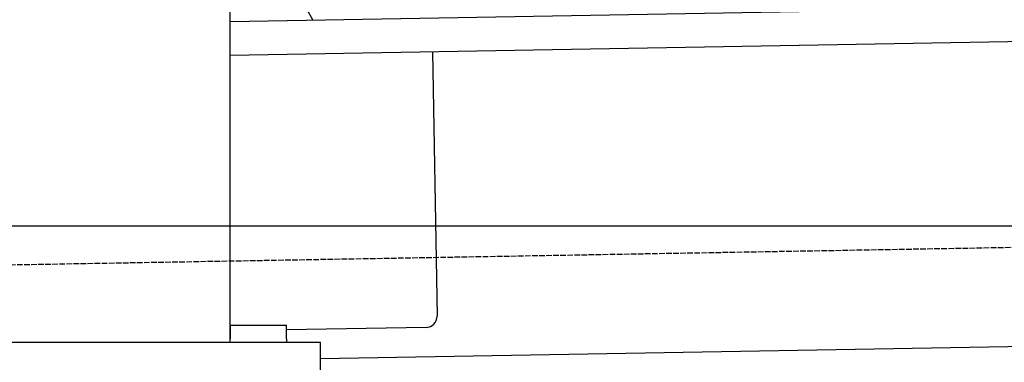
# Model space of a CAD drawing. Extents: x 562 to 7231, y 5767 to 12226.
# Tile 6 of 83: x 1546 to 2418, y 7995 to 8299. Entities that reach past the tile are written whole.
import ezdxf

# ---------------------------------------------------------------- set-up
doc = ezdxf.new("R2010")
doc.units = 0
doc.linetypes.add('GEN3', pattern=[6.25, 5, -1.25])
doc.layers.get('0').update_dxf_attribs({"linetype": 'CONTINUOUS'})
for name, color, linetype in [('3', 6, 'GEN3'), ('5', 3, 'CONTINUOUS'), ('CAR', 10, 'CONTINUOUS')]:
    doc.layers.add(name, color=color, linetype=linetype)

msp = doc.modelspace()

# ---------------------------------------------------------------- linework, layer by layer
for p, q in [((1732.775, 8013.018), (1732.775, 10233.018)), ((1732.775, 8297.073), (4392.087, 8343.491)), ((4387.611, 8313.408), (1732.775, 8267.068)), ((1911.989, 8270.196), (1916.072, 8036.232)), ((4146.361, 8039.156), (1812.775, 7998.423)), ((1732.775, 8028.018), (1782.775, 8028.018)), ((1732.775, 8027.85), (1732.775, 8016.018)), ((1782.775, 8016.018), (1782.775, 8028.018)), ((1906.248, 8026.059), (1782.775, 8023.904)), ((1732.775, 8013.018), (1732.775, 8016.018)), ((1782.775, 8016.018), (1782.775, 8013.018)), ((1072.775, 8013.018), (1812.775, 8013.018)), ((1812.775, 7908.018), (1812.775, 8013.018))]:
    msp.add_line(p, q)
msp.add_arc((1906.074, 8036.057), 10, 271, 1)
at = {"layer": '3'}
msp.add_line((1175.278, 8075.309), (6230.443, 8163.547), dxfattribs=at)
at = {"layer": '5'}
msp.add_line((6272.775, 8115.902), (872.775, 8115.902), dxfattribs=at)
at = {"layer": 'CAR'}
msp.add_arc((2025.057, 8426.656), 254.002, 331.658773, 210.341227, dxfattribs=at)

doc.saveas('drawing.dxf')
